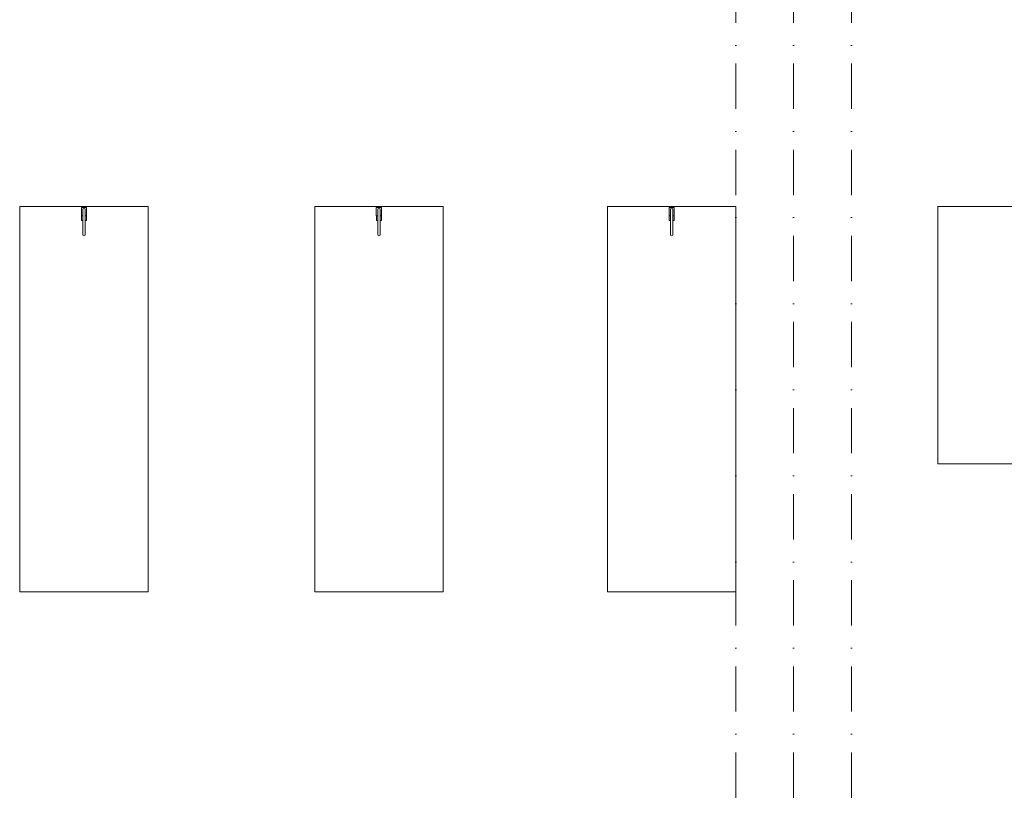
# Model space of a CAD drawing. Header units: millimetres. Extents: x -14761 to 157739, y -22400 to 107990.
# Tile 134 of 256: x 101975 to 109640, y 28079 to 34219. Entities that reach past the tile are written whole.
import ezdxf

# ---------------------------------------------------------------- set-up
doc = ezdxf.new("R2010")
doc.units = ezdxf.units.MM
doc.header["$MEASUREMENT"] = 0
doc.linetypes.add('Штрихпунктирная', pattern=[670.277762, 352.777767, -176.388884, 0, -141.111112])
for name, color, linetype in [('Интерьер - конструкции мебели', 7, 'Continuous'), ('Интерьер - Оборудование', 7, 'Continuous'), ('Элемент Модели - Оси', 7, 'Continuous')]:
    doc.layers.add(name, color=color, linetype=linetype)

msp = doc.modelspace()

# ---------------------------------------------------------------- linework, layer by layer
at = {"layer": 'Интерьер - конструкции мебели', "color": 7, "linetype": 'Continuous', "lineweight": 15, "flags": 128}
for points in [[(101974.6, 32763.6), (101974.6, 29763.6), (102974.6, 29763.6), (102974.6, 32763.6)], [(104271.1, 32763.6), (104271.1, 29763.6), (105271.1, 29763.6), (105271.1, 32763.6)], [(106550, 32763.6), (106550, 29763.6), (107550, 29763.6), (107550, 32763.6)], [(109121.7, 32763.6), (109121.7, 30761.4), (113326.5, 30761.4), (113326.5, 32763.6)]]:
    msp.add_lwpolyline(points, close=True, dxfattribs=at)
at = {"layer": 'Интерьер - Оборудование', "color": 7, "linetype": 'Continuous', "lineweight": 15, "flags": 128}
for points in [[(102494.6, 32691.8), (102483.6, 32691.8), (102483.6, 32742.8, 1), (102465.6, 32742.8), (102465.6, 32691.8), (102454.7, 32691.8), (102454.7, 32756.8), (102494.6, 32756.8)], [(102483.6, 32544.9, -1), (102465.6, 32544.9), (102465.6, 32742.8, -1), (102483.6, 32742.8)], [(104791, 32691.8), (104780.1, 32691.8), (104780.1, 32742.8, 1), (104762.1, 32742.8), (104762.1, 32691.8), (104751.1, 32691.8), (104751.1, 32756.8), (104791, 32756.8)], [(104780.1, 32544.9, -1), (104762.1, 32544.9), (104762.1, 32742.8, -1), (104780.1, 32742.8)], [(107070, 32691.8), (107059, 32691.8), (107059, 32742.8, 1), (107041, 32742.8), (107041, 32691.8), (107030, 32691.8), (107030, 32756.8), (107070, 32756.8)], [(107059, 32544.9, -1), (107041, 32544.9), (107041, 32742.8, -1), (107059, 32742.8)]]:
    msp.add_lwpolyline(points, format="xyb", close=True, dxfattribs=at)
for points in [[(102454.9, 32655.8), (102454.9, 32690.8), (102465.6, 32690.8), (102465.6, 32655.8)], [(102494.3, 32655.8), (102483.6, 32655.8), (102483.6, 32690.8), (102494.3, 32690.8)], [(104751.4, 32655.8), (104751.4, 32690.8), (104762.1, 32690.8), (104762.1, 32655.8)], [(104790.8, 32655.8), (104780.1, 32655.8), (104780.1, 32690.8), (104790.8, 32690.8)], [(107030.3, 32655.8), (107030.3, 32690.8), (107041, 32690.8), (107041, 32655.8)], [(107069.7, 32655.8), (107059, 32655.8), (107059, 32690.8), (107069.7, 32690.8)]]:
    msp.add_lwpolyline(points, close=True, dxfattribs=at)
at = {"layer": 'Элемент Модели - Оси', "color": 7, "linetype": 'Штрихпунктирная', "lineweight": 15}
for p, q in [((107550, 92200), (107550, -1975)), ((108000, 92200), (108000, -1975)), ((108450, 92200), (108450, -1975))]:
    msp.add_line(p, q, dxfattribs=at)

doc.saveas('drawing.dxf')
